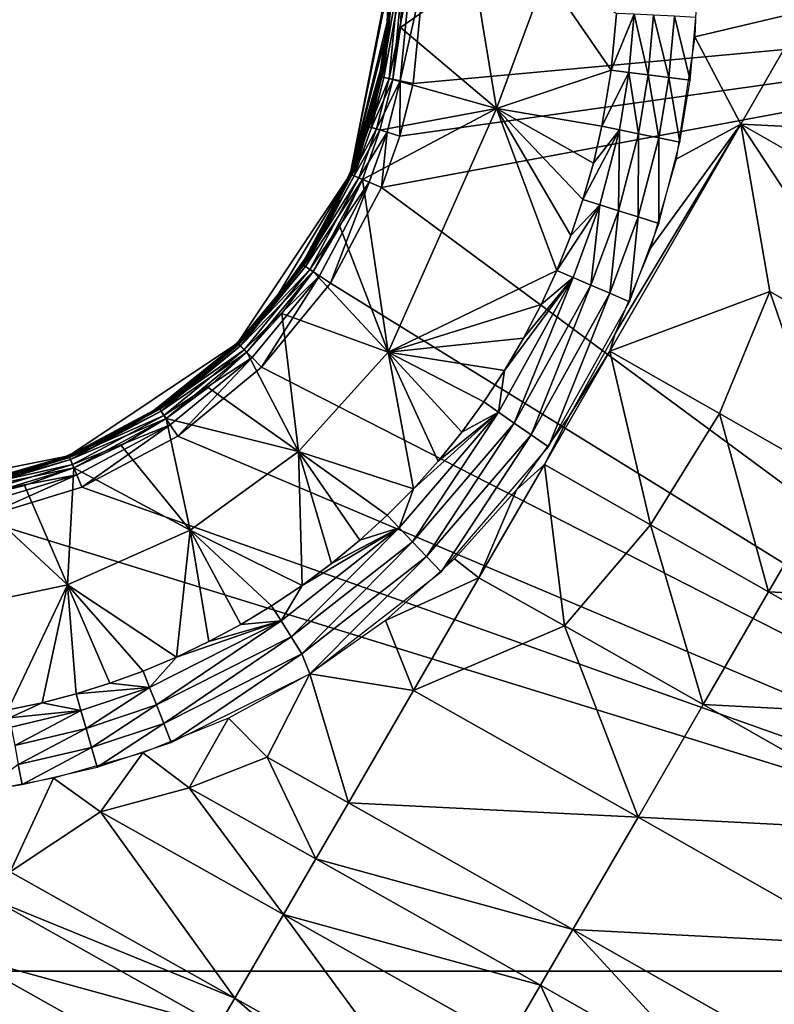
# Model space of a CAD drawing. Header units: inches. Extents: x -23.7 to 23.7, y -7.1 to 20.5.
# Tile 29 of 71: x 0.5 to 3.1, y -3.5 to -0.2. Entities that reach past the tile are written whole.
import ezdxf

# ---------------------------------------------------------------- set-up
doc = ezdxf.new("R2010")
doc.units = ezdxf.units.IN
doc.layers.get('0').update_dxf_attribs({"true_color": 0xc2ced6})

msp = doc.modelspace()

# ---------------------------------------------------------------- linework, layer by layer
for points in [[(2.8171, -0.2103), (3.1981, -0.1198), (2.825, 0), (2.8171, -0.2103)], [(1.7697, -0.1742), (1.7783, 0), (1.6408, -0.6797), (1.7697, -0.1742)], [(1.6408, -0.6797), (1.7738, 0), (1.7666, -0.1594), (1.6408, -0.6797)], [(1.7783, 0), (1.7738, 0), (1.6408, -0.6797), (1.7783, 0)], [(1.7479, -0.3477), (1.7821, 0), (1.8076, 0), (1.7479, -0.3477)], [(1.8076, 0), (1.7729, -0.3526), (1.7479, -0.3477), (1.8076, 0)], [(1.7666, -0.1594), (1.7821, 0), (1.7479, -0.3477), (1.7666, -0.1594)], [(1.7554, -0.3492), (1.7898, 0), (1.7697, -0.1742), (1.7554, -0.3492)], [(1.8204, 0), (1.7898, 0), (1.7554, -0.3492), (1.8204, 0)], [(1.7554, -0.3492), (1.7855, -0.3552), (1.8204, 0), (1.7554, -0.3492)], [(1.7666, -0.1594), (1.7738, 0), (1.7821, 0), (1.7666, -0.1594)], [(1.7898, 0), (1.7783, 0), (1.7697, -0.1742), (1.7898, 0)], [(1.8462, 0), (1.8107, -0.3602), (1.7729, -0.3526), (1.8462, 0)], [(1.7729, -0.3526), (1.8076, 0), (1.8462, 0), (1.7729, -0.3526)], [(1.7855, -0.3552), (1.8117, -0.1784), (1.8204, 0), (1.7855, -0.3552)], [(1.8918, 0), (1.8555, -0.3691), (1.8107, -0.3602), (1.8918, 0)], [(1.8107, -0.3602), (1.8462, 0), (1.8918, 0), (1.8107, -0.3602)], [(1.8117, -0.1784), (2.1398, -0.455), (2.0645, 0), (1.8117, -0.1784)], [(1.8204, 0), (1.8117, -0.1784), (2.0645, 0), (1.8204, 0)], [(1.8918, 0), (5.3744, -0.0456), (1.8555, -0.3691), (1.8918, 0)], [(2.3086, 0), (2.0645, 0), (2.1398, -0.455), (2.3086, 0)], [(2.5322, -0.3235), (2.3086, 0), (2.1398, -0.455), (2.5322, -0.3235)], [(2.5494, -0.1298), (2.3086, 0), (2.5322, -0.3235), (2.5494, -0.1298)], [(5.3744, -0.0456), (1.7478, -0.724), (1.8104, -0.5492), (5.3744, -0.0456)], [(5.3744, -0.0456), (5.3744, -3.3997), (1.7478, -0.724), (5.3744, -0.0456)], [(1.8555, -0.3691), (5.3744, -0.0456), (1.8104, -0.5492), (1.8555, -0.3691)], [(2.6102, -0.1329), (2.5494, -0.1298), (2.5322, -0.3235), (2.6102, -0.1329)], [(2.5322, -0.3235), (2.5924, -0.3313), (2.6102, -0.1329), (2.5322, -0.3235)], [(2.6102, -0.1329), (2.5924, -0.3313), (2.6585, -0.3397), (2.6102, -0.1329)], [(2.6585, -0.3397), (2.6767, -0.1363), (2.6102, -0.1329), (2.6585, -0.3397)], [(2.8171, -0.2103), (2.9744, -0.5079), (3.1981, -0.1198), (2.8171, -0.2103)], [(3.963, -0.5577), (3.1981, -0.1198), (2.9744, -0.5079), (3.963, -0.5577)], [(1.6408, -0.6797), (1.7666, -0.1594), (1.7441, -0.3228), (1.6408, -0.6797)], [(1.7666, -0.1594), (1.7479, -0.3477), (1.7441, -0.3228), (1.7666, -0.1594)], [(2.6767, -0.1363), (2.6585, -0.3397), (2.7289, -0.3487), (2.6767, -0.1363)], [(2.7289, -0.3487), (2.7477, -0.1399), (2.6767, -0.1363), (2.7289, -0.3487)], [(2.7477, -0.1399), (2.7289, -0.3487), (2.802, -0.358), (2.7477, -0.1399)], [(2.802, -0.358), (2.8213, -0.1436), (2.7477, -0.1399), (2.802, -0.358)], [(1.7697, -0.1742), (1.6408, -0.6797), (1.7441, -0.3469), (1.7697, -0.1742)], [(1.7554, -0.3492), (1.7697, -0.1742), (1.7441, -0.3469), (1.7554, -0.3492)], [(1.8117, -0.1784), (1.7855, -0.3552), (2.1398, -0.455), (1.8117, -0.1784)], [(2.8171, -0.2103), (2.754, -0.6274), (2.9744, -0.5079), (2.8171, -0.2103)], [(1.6408, -0.6797), (1.7441, -0.3228), (1.7053, -0.4881), (1.6408, -0.6797)], [(1.7054, -0.5173), (1.7053, -0.4881), (1.7441, -0.3228), (1.7054, -0.5173)], [(1.7441, -0.3228), (1.7479, -0.3477), (1.7054, -0.5173), (1.7441, -0.3228)], [(2.5322, -0.3235), (2.1398, -0.455), (2.5003, -0.5153), (2.5322, -0.3235)], [(2.5924, -0.3313), (2.5322, -0.3235), (2.5003, -0.5153), (2.5924, -0.3313)], [(2.5003, -0.5153), (2.5598, -0.5275), (2.5924, -0.3313), (2.5003, -0.5153)], [(2.5924, -0.3313), (2.5598, -0.5275), (2.6249, -0.541), (2.5924, -0.3313)], [(2.6249, -0.541), (2.6585, -0.3397), (2.5924, -0.3313), (2.6249, -0.541)], [(1.7441, -0.3469), (1.6408, -0.6797), (1.7017, -0.5162), (1.7441, -0.3469)], [(1.7441, -0.3469), (1.7017, -0.5162), (1.7127, -0.5195), (1.7441, -0.3469)], [(1.7054, -0.5173), (1.7479, -0.3477), (1.7729, -0.3526), (1.7054, -0.5173)], [(1.7729, -0.3526), (1.7298, -0.5247), (1.7054, -0.5173), (1.7729, -0.3526)], [(1.7127, -0.5195), (1.7554, -0.3492), (1.7441, -0.3469), (1.7127, -0.5195)], [(1.7855, -0.3552), (1.7554, -0.3492), (1.7127, -0.5195), (1.7855, -0.3552)], [(1.7127, -0.5195), (1.7421, -0.5284), (1.7855, -0.3552), (1.7127, -0.5195)], [(1.7298, -0.5247), (1.7729, -0.3526), (1.8107, -0.3602), (1.7298, -0.5247)], [(1.8107, -0.3602), (1.7667, -0.5359), (1.7298, -0.5247), (1.8107, -0.3602)], [(1.7421, -0.5284), (2.1398, -0.455), (1.7855, -0.3552), (1.7421, -0.5284)], [(1.8104, -0.5492), (1.7667, -0.5359), (1.8107, -0.3602), (1.8104, -0.5492)], [(1.8107, -0.3602), (1.8555, -0.3691), (1.8104, -0.5492), (1.8107, -0.3602)], [(2.6585, -0.3397), (2.6249, -0.541), (2.6943, -0.5553), (2.6585, -0.3397)], [(2.6943, -0.5553), (2.7289, -0.3487), (2.6585, -0.3397), (2.6943, -0.5553)], [(2.7289, -0.3487), (2.6943, -0.5553), (2.7665, -0.5701), (2.7289, -0.3487)], [(2.7665, -0.5701), (2.802, -0.358), (2.7289, -0.3487), (2.7665, -0.5701)], [(1.7696, -1.2862), (2.1398, -0.455), (1.6819, -0.6967), (1.7696, -1.2862)], [(2.1398, -0.455), (1.7421, -0.5284), (1.6819, -0.6967), (2.1398, -0.455)], [(2.1398, -0.455), (1.7696, -1.2862), (2.3457, -1.0077), (2.1398, -0.455)], [(2.3936, -0.8878), (2.1398, -0.455), (2.3457, -1.0077), (2.3936, -0.8878)], [(2.4354, -0.7657), (2.471, -0.6413), (2.1398, -0.455), (2.4354, -0.7657)], [(2.471, -0.6413), (2.5003, -0.5153), (2.1398, -0.455), (2.471, -0.6413)], [(2.3936, -0.8878), (2.4354, -0.7657), (2.1398, -0.455), (2.3936, -0.8878)], [(1.6408, -0.6797), (1.7053, -0.4881), (1.6492, -0.6529), (1.6408, -0.6797)], [(1.6465, -0.682), (1.6492, -0.6529), (1.7053, -0.4881), (1.6465, -0.682)], [(1.7053, -0.4881), (1.7054, -0.5173), (1.6465, -0.682), (1.7053, -0.4881)], [(1.6429, -0.6805), (1.7017, -0.5162), (1.6408, -0.6797), (1.6429, -0.6805)], [(1.7017, -0.5162), (1.6429, -0.6805), (1.6535, -0.6849), (1.7017, -0.5162)], [(1.6465, -0.682), (1.7054, -0.5173), (1.7298, -0.5247), (1.6465, -0.682)], [(1.7298, -0.5247), (1.67, -0.6917), (1.6465, -0.682), (1.7298, -0.5247)], [(1.6535, -0.6849), (1.7127, -0.5195), (1.7017, -0.5162), (1.6535, -0.6849)], [(1.7421, -0.5284), (1.7127, -0.5195), (1.6535, -0.6849), (1.7421, -0.5284)], [(1.6535, -0.6849), (1.6819, -0.6967), (1.7421, -0.5284), (1.6535, -0.6849)], [(1.67, -0.6917), (1.7298, -0.5247), (1.7667, -0.5359), (1.67, -0.6917)], [(1.7667, -0.5359), (1.7056, -0.7065), (1.67, -0.6917), (1.7667, -0.5359)], [(1.7478, -0.724), (1.7056, -0.7065), (1.7667, -0.5359), (1.7478, -0.724)], [(1.7667, -0.5359), (1.8104, -0.5492), (1.7478, -0.724), (1.7667, -0.5359)], [(2.5598, -0.5275), (2.471, -0.6413), (2.4354, -0.7657), (2.5598, -0.5275)], [(2.4354, -0.7657), (2.4933, -0.784), (2.5598, -0.5275), (2.4354, -0.7657)], [(2.471, -0.6413), (2.5598, -0.5275), (2.5003, -0.5153), (2.471, -0.6413)], [(2.5598, -0.5275), (2.4933, -0.784), (2.5566, -0.8039), (2.5598, -0.5275)], [(3.0738, -1.0798), (2.9744, -0.5079), (2.5271, -1.2835), (3.0738, -1.0798)], [(2.9744, -0.5079), (2.545, -1.2231), (2.5271, -1.2835), (2.9744, -0.5079)], [(2.9744, -0.5079), (2.6662, -0.9313), (2.545, -1.2231), (2.9744, -0.5079)], [(2.5566, -0.8039), (2.6249, -0.541), (2.5598, -0.5275), (2.5566, -0.8039)], [(2.6662, -0.9313), (2.9744, -0.5079), (2.754, -0.6274), (2.6662, -0.9313)], [(2.9744, -0.5079), (3.7396, -0.945), (3.963, -0.5577), (2.9744, -0.5079)], [(2.9744, -0.5079), (3.0738, -1.0798), (3.5162, -1.332), (2.9744, -0.5079)], [(3.5162, -1.332), (3.7396, -0.945), (2.9744, -0.5079), (3.5162, -1.332)], [(2.6249, -0.541), (2.5566, -0.8039), (2.6241, -0.8251), (2.6249, -0.541)], [(2.6241, -0.8251), (2.6943, -0.5553), (2.6249, -0.541), (2.6241, -0.8251)], [(2.6943, -0.5553), (2.6241, -0.8251), (2.6942, -0.8471), (2.6943, -0.5553)], [(2.6942, -0.8471), (2.7665, -0.5701), (2.6943, -0.5553), (2.6942, -0.8471)], [(1.6408, -0.6797), (1.6492, -0.6529), (1.5756, -0.8147), (1.6408, -0.6797)], [(1.6465, -0.682), (1.5756, -0.8147), (1.6492, -0.6529), (1.6465, -0.682)], [(1.4786, -0.988), (1.6408, -0.6797), (1.2558, -1.2558), (1.4786, -0.988)], [(1.3771, -1.118), (1.2558, -1.2558), (1.6408, -0.6797), (1.3771, -1.118)], [(1.6408, -0.6797), (1.4846, -0.9706), (1.3771, -1.118), (1.6408, -0.6797)], [(1.6408, -0.6797), (1.4786, -0.988), (1.5683, -0.8382), (1.6408, -0.6797)], [(1.4818, -0.9901), (1.6465, -0.682), (1.67, -0.6917), (1.4818, -0.9901)], [(1.5756, -0.8147), (1.6465, -0.682), (1.4818, -0.9901), (1.5756, -0.8147)], [(1.67, -0.6917), (1.503, -1.0042), (1.4818, -0.9901), (1.67, -0.6917)], [(1.6408, -0.6797), (1.5756, -0.8147), (1.4846, -0.9706), (1.6408, -0.6797)], [(1.6819, -0.6967), (1.6535, -0.6849), (1.4881, -0.9943), (1.6819, -0.6967)], [(1.4881, -0.9943), (1.6535, -0.6849), (1.5683, -0.8382), (1.4881, -0.9943)], [(1.4881, -0.9943), (1.5136, -1.0114), (1.6819, -0.6967), (1.4881, -0.9943)], [(1.503, -1.0042), (1.67, -0.6917), (1.7056, -0.7065), (1.503, -1.0042)], [(1.6819, -0.6967), (1.5136, -1.0114), (1.6055, -0.8581), (1.6819, -0.6967)], [(1.5683, -0.8382), (1.6429, -0.6805), (1.6408, -0.6797), (1.5683, -0.8382)], [(1.6535, -0.6849), (1.6429, -0.6805), (1.5683, -0.8382), (1.6535, -0.6849)], [(1.6055, -0.8581), (1.7696, -1.2862), (1.6819, -0.6967), (1.6055, -0.8581)], [(1.7056, -0.7065), (1.535, -1.0257), (1.503, -1.0042), (1.7056, -0.7065)], [(1.573, -1.0511), (1.535, -1.0257), (1.7056, -0.7065), (1.573, -1.0511)], [(1.7056, -0.7065), (1.7478, -0.724), (1.573, -1.0511), (1.7056, -0.7065)], [(5.3744, -3.3997), (1.573, -1.0511), (1.7478, -0.724), (5.3744, -3.3997)], [(2.3936, -0.8878), (2.4933, -0.784), (2.4354, -0.7657), (2.3936, -0.8878)], [(2.4933, -0.784), (2.3936, -0.8878), (2.3457, -1.0077), (2.4933, -0.784)], [(2.3457, -1.0077), (2.4014, -1.0316), (2.4933, -0.784), (2.3457, -1.0077)], [(2.4933, -0.784), (2.4014, -1.0316), (2.4623, -1.0578), (2.4933, -0.784)], [(2.4623, -1.0578), (2.5566, -0.8039), (2.4933, -0.784), (2.4623, -1.0578)], [(2.5566, -0.8039), (2.4623, -1.0578), (2.5271, -1.0856), (2.5566, -0.8039)], [(2.5271, -1.0856), (2.6241, -0.8251), (2.5566, -0.8039), (2.5271, -1.0856)], [(1.5683, -0.8382), (1.4786, -0.988), (1.4881, -0.9943), (1.5683, -0.8382)], [(1.4818, -0.9901), (1.4846, -0.9706), (1.5756, -0.8147), (1.4818, -0.9901)], [(2.6241, -0.8251), (2.5271, -1.0856), (2.5946, -1.1146), (2.6241, -0.8251)], [(2.5946, -1.1146), (2.6942, -0.8471), (2.6241, -0.8251), (2.5946, -1.1146)], [(1.6055, -0.8581), (1.5136, -1.0114), (1.7696, -1.2862), (1.6055, -0.8581)], [(1.4818, -0.9901), (1.3771, -1.118), (1.4846, -0.9706), (1.4818, -0.9901)], [(1.2558, -1.2558), (1.3746, -1.1281), (1.4786, -0.988), (1.2558, -1.2558)], [(1.2602, -1.2602), (1.4818, -0.9901), (1.503, -1.0042), (1.2602, -1.2602)], [(1.3771, -1.118), (1.4818, -0.9901), (1.2602, -1.2602), (1.3771, -1.118)], [(1.503, -1.0042), (1.2782, -1.2782), (1.2602, -1.2602), (1.503, -1.0042)], [(1.5136, -1.0114), (1.4881, -0.9943), (1.2656, -1.2656), (1.5136, -1.0114)], [(1.2656, -1.2656), (1.4881, -0.9943), (1.3746, -1.1281), (1.2656, -1.2656)], [(1.2782, -1.2782), (1.503, -1.0042), (1.535, -1.0257), (1.2782, -1.2782)], [(1.4881, -0.9943), (1.4786, -0.988), (1.3746, -1.1281), (1.4881, -0.9943)], [(2.3457, -1.0077), (1.7696, -1.2862), (2.2921, -1.1244), (2.3457, -1.0077)], [(2.2921, -1.1244), (2.4014, -1.0316), (2.3457, -1.0077), (2.2921, -1.1244)], [(1.2656, -1.2656), (1.2872, -1.2872), (1.5136, -1.0114), (1.2656, -1.2656)], [(1.535, -1.0257), (1.3054, -1.3054), (1.2782, -1.2782), (1.535, -1.0257)], [(1.5136, -1.0114), (1.2872, -1.2872), (1.4072, -1.1549), (1.5136, -1.0114)], [(1.3377, -1.3377), (1.3054, -1.3054), (1.535, -1.0257), (1.3377, -1.3377)], [(1.535, -1.0257), (1.573, -1.0511), (1.3377, -1.3377), (1.535, -1.0257)], [(1.4072, -1.1549), (1.7696, -1.2862), (1.5136, -1.0114), (1.4072, -1.1549)], [(2.4014, -1.0316), (2.1466, -1.4912), (2.2007, -1.5288), (2.4014, -1.0316)], [(2.1675, -1.3493), (2.1466, -1.4912), (2.4014, -1.0316), (2.1675, -1.3493)], [(2.4014, -1.0316), (2.2326, -1.2384), (2.1675, -1.3493), (2.4014, -1.0316)], [(2.2007, -1.5288), (2.4623, -1.0578), (2.4014, -1.0316), (2.2007, -1.5288)], [(2.2326, -1.2384), (2.4014, -1.0316), (2.2921, -1.1244), (2.2326, -1.2384)], [(5.3744, -3.3997), (1.3377, -1.3377), (1.573, -1.0511), (5.3744, -3.3997)], [(2.4623, -1.0578), (2.2007, -1.5288), (2.2582, -1.5688), (2.4623, -1.0578)], [(2.2582, -1.5688), (2.5271, -1.0856), (2.4623, -1.0578), (2.2582, -1.5688)], [(2.5271, -1.0856), (2.2582, -1.5688), (2.3182, -1.6104), (2.5271, -1.0856)], [(2.3182, -1.6104), (2.5946, -1.1146), (2.5271, -1.0856), (2.3182, -1.6104)], [(3.0738, -1.0798), (2.5271, -1.2835), (2.9022, -1.4965), (3.0738, -1.0798)], [(3.0738, -1.0798), (2.9022, -1.4965), (3.2929, -1.7187), (3.0738, -1.0798)], [(3.2929, -1.7187), (3.5162, -1.332), (3.0738, -1.0798), (3.2929, -1.7187)], [(1.2558, -1.2558), (1.3771, -1.118), (1.2542, -1.2542), (1.2558, -1.2558)], [(1.2602, -1.2602), (1.2542, -1.2542), (1.3771, -1.118), (1.2602, -1.2602)], [(1.2574, -1.2574), (1.3746, -1.1281), (1.2558, -1.2558), (1.2574, -1.2574)], [(1.3746, -1.1281), (1.2574, -1.2574), (1.2656, -1.2656), (1.3746, -1.1281)], [(2.2326, -1.2384), (2.2921, -1.1244), (1.7696, -1.2862), (2.2326, -1.2384)], [(1.4634, -1.6261), (1.4072, -1.1549), (1.2872, -1.2872), (1.4634, -1.6261)], [(1.4072, -1.1549), (1.4634, -1.6261), (1.7696, -1.2862), (1.4072, -1.1549)], [(2.2326, -1.2384), (1.7696, -1.2862), (2.1675, -1.3493), (2.2326, -1.2384)], [(2.5271, -1.2835), (2.545, -1.2231), (2.3917, -1.4997), (2.5271, -1.2835)], [(0.9706, -1.4846), (0.6797, -1.6408), (1.2558, -1.2558), (0.9706, -1.4846)], [(0.988, -1.4786), (1.2558, -1.2558), (0.6797, -1.6408), (0.988, -1.4786)], [(1.2558, -1.2558), (1.118, -1.3771), (0.9706, -1.4846), (1.2558, -1.2558)], [(1.1281, -1.3746), (1.2558, -1.2558), (0.988, -1.4786), (1.1281, -1.3746)], [(0.9901, -1.4818), (1.2602, -1.2602), (1.2782, -1.2782), (0.9901, -1.4818)], [(1.2602, -1.2602), (0.9901, -1.4818), (1.118, -1.3771), (1.2602, -1.2602)], [(1.2872, -1.2872), (1.2656, -1.2656), (0.9943, -1.4881), (1.2872, -1.2872)], [(0.9943, -1.4881), (1.2656, -1.2656), (1.1281, -1.3746), (0.9943, -1.4881)], [(1.118, -1.3771), (1.2558, -1.2558), (1.2542, -1.2542), (1.118, -1.3771)], [(1.2542, -1.2542), (1.2602, -1.2602), (1.118, -1.3771), (1.2542, -1.2542)], [(1.2574, -1.2574), (1.2558, -1.2558), (1.1281, -1.3746), (1.2574, -1.2574)], [(1.2656, -1.2656), (1.2574, -1.2574), (1.1281, -1.3746), (1.2656, -1.2656)], [(1.2782, -1.2782), (1.0042, -1.503), (0.9901, -1.4818), (1.2782, -1.2782)], [(0.9943, -1.4881), (1.0114, -1.5136), (1.2872, -1.2872), (0.9943, -1.4881)], [(1.0042, -1.503), (1.2782, -1.2782), (1.3054, -1.3054), (1.0042, -1.503)], [(1.3054, -1.3054), (1.0257, -1.535), (1.0042, -1.503), (1.3054, -1.3054)], [(1.2872, -1.2872), (1.0114, -1.5136), (1.1549, -1.4072), (1.2872, -1.2872)], [(1.0511, -1.573), (1.0257, -1.535), (1.3054, -1.3054), (1.0511, -1.573)], [(1.3054, -1.3054), (1.3377, -1.3377), (1.0511, -1.573), (1.3054, -1.3054)], [(1.1549, -1.4072), (1.4634, -1.6261), (1.2872, -1.2872), (1.1549, -1.4072)], [(1.4634, -1.6261), (1.8562, -1.7531), (1.7696, -1.2862), (1.4634, -1.6261)], [(1.7696, -1.2862), (2.0216, -1.5595), (2.0969, -1.4567), (1.7696, -1.2862)], [(2.0969, -1.4567), (2.1675, -1.3493), (1.7696, -1.2862), (2.0969, -1.4567)], [(1.9413, -1.6584), (2.0216, -1.5595), (1.7696, -1.2862), (1.9413, -1.6584)], [(1.8562, -1.7531), (1.9413, -1.6584), (1.7696, -1.2862), (1.8562, -1.7531)], [(2.5271, -1.2835), (2.3035, -1.6706), (2.6666, -1.8761), (2.5271, -1.2835)], [(2.5271, -1.2835), (2.3917, -1.4997), (2.3035, -1.6706), (2.5271, -1.2835)], [(2.6666, -1.8761), (2.9022, -1.4965), (2.5271, -1.2835), (2.6666, -1.8761)], [(1.3377, -1.3377), (5.3744, -3.3997), (1.0511, -1.573), (1.3377, -1.3377)], [(0.9901, -1.4818), (0.9706, -1.4846), (1.118, -1.3771), (0.9901, -1.4818)], [(0.9943, -1.4881), (1.1281, -1.3746), (0.988, -1.4786), (0.9943, -1.4881)], [(2.0969, -1.4567), (2.1466, -1.4912), (2.1675, -1.3493), (2.0969, -1.4567)], [(1.0114, -1.5136), (1.4634, -1.6261), (1.1549, -1.4072), (1.0114, -1.5136)], [(0.988, -1.4786), (0.6797, -1.6408), (0.8383, -1.5683), (0.988, -1.4786)], [(0.988, -1.4786), (0.8383, -1.5683), (0.9943, -1.4881), (0.988, -1.4786)], [(2.0216, -1.5595), (2.1466, -1.4912), (2.0969, -1.4567), (2.0216, -1.5595)], [(0.9706, -1.4846), (0.8147, -1.5756), (0.6797, -1.6408), (0.9706, -1.4846)], [(0.682, -1.6465), (0.9901, -1.4818), (1.0042, -1.503), (0.682, -1.6465)], [(0.9706, -1.4846), (0.9901, -1.4818), (0.682, -1.6465), (0.9706, -1.4846)], [(0.682, -1.6465), (0.8147, -1.5756), (0.9706, -1.4846), (0.682, -1.6465)], [(1.0042, -1.503), (0.6917, -1.67), (0.682, -1.6465), (1.0042, -1.503)], [(1.0114, -1.5136), (0.9943, -1.4881), (0.6849, -1.6535), (1.0114, -1.5136)], [(0.6849, -1.6535), (0.9943, -1.4881), (0.8383, -1.5683), (0.6849, -1.6535)], [(0.6917, -1.67), (1.0042, -1.503), (1.0257, -1.535), (0.6917, -1.67)], [(2.1466, -1.4912), (1.8081, -1.887), (1.8534, -1.9342), (2.1466, -1.4912)], [(1.8562, -1.7531), (1.8081, -1.887), (2.1466, -1.4912), (1.8562, -1.7531)], [(1.8534, -1.9342), (2.2007, -1.5288), (2.1466, -1.4912), (1.8534, -1.9342)], [(2.1466, -1.4912), (1.9413, -1.6584), (1.8562, -1.7531), (2.1466, -1.4912)], [(1.9413, -1.6584), (2.1466, -1.4912), (2.0216, -1.5595), (1.9413, -1.6584)], [(2.2083, -1.7572), (2.3035, -1.6706), (2.3917, -1.4997), (2.2083, -1.7572)], [(2.9022, -1.4965), (2.6666, -1.8761), (3.0696, -2.1049), (2.9022, -1.4965)], [(3.0696, -2.1049), (3.2929, -1.7187), (2.9022, -1.4965), (3.0696, -2.1049)], [(0.6849, -1.6535), (0.6967, -1.6819), (1.0114, -1.5136), (0.6849, -1.6535)], [(1.0257, -1.535), (0.7065, -1.7056), (0.6917, -1.67), (1.0257, -1.535)], [(1.0114, -1.5136), (0.6967, -1.6819), (0.8581, -1.6055), (1.0114, -1.5136)], [(0.724, -1.7478), (0.7065, -1.7056), (1.0257, -1.535), (0.724, -1.7478)], [(1.0257, -1.535), (1.0511, -1.573), (0.724, -1.7478), (1.0257, -1.535)], [(1.0933, -1.8949), (1.0114, -1.5136), (0.8581, -1.6055), (1.0933, -1.8949)], [(1.0933, -1.8949), (1.4634, -1.6261), (1.0114, -1.5136), (1.0933, -1.8949)], [(2.2007, -1.5288), (1.8534, -1.9342), (1.9014, -1.9844), (2.2007, -1.5288)], [(1.9014, -1.9844), (2.2582, -1.5688), (2.2007, -1.5288), (1.9014, -1.9844)], [(0.8147, -1.5756), (0.6529, -1.6492), (0.6797, -1.6408), (0.8147, -1.5756)], [(0.682, -1.6465), (0.6529, -1.6492), (0.8147, -1.5756), (0.682, -1.6465)], [(0.6805, -1.6429), (0.8383, -1.5683), (0.6797, -1.6408), (0.6805, -1.6429)], [(0.6849, -1.6535), (0.8383, -1.5683), (0.6805, -1.6429), (0.6849, -1.6535)], [(0.724, -1.7478), (1.0511, -1.573), (5.3744, -3.3997), (0.724, -1.7478)], [(2.2582, -1.5688), (1.9014, -1.9844), (1.9515, -2.0367), (2.2582, -1.5688)], [(1.9515, -2.0367), (2.3182, -1.6104), (2.2582, -1.5688), (1.9515, -2.0367)], [(0.8581, -1.6055), (0.6967, -1.6819), (1.0933, -1.8949), (0.8581, -1.6055)], [(0, -1.776), (0.3469, -1.7441), (0.6797, -1.6408), (0, -1.776)], [(0.3228, -1.7441), (0, -1.776), (0.6797, -1.6408), (0.3228, -1.7441)], [(0.4881, -1.7053), (0.3228, -1.7441), (0.6797, -1.6408), (0.4881, -1.7053)], [(0.6797, -1.6408), (0.3469, -1.7441), (0.5162, -1.7017), (0.6797, -1.6408)], [(0.3477, -1.7479), (0.682, -1.6465), (0.6917, -1.67), (0.3477, -1.7479)], [(0.6529, -1.6492), (0.682, -1.6465), (0.3477, -1.7479), (0.6529, -1.6492)], [(0.6797, -1.6408), (0.6529, -1.6492), (0.4881, -1.7053), (0.6797, -1.6408)], [(0.5162, -1.7017), (0.6805, -1.6429), (0.6797, -1.6408), (0.5162, -1.7017)], [(0.6849, -1.6535), (0.6805, -1.6429), (0.5162, -1.7017), (0.6849, -1.6535)], [(1.4761, -2.0831), (1.4634, -1.6261), (1.0933, -1.8949), (1.4761, -2.0831)], [(1.7664, -1.8435), (1.8562, -1.7531), (1.4634, -1.6261), (1.7664, -1.8435)], [(1.4634, -1.6261), (1.6736, -1.9281), (1.7664, -1.8435), (1.4634, -1.6261)], [(1.6736, -1.9281), (1.4634, -1.6261), (1.5768, -2.008), (1.6736, -1.9281)], [(1.4761, -2.0831), (1.5768, -2.008), (1.4634, -1.6261), (1.4761, -2.0831)], [(0.3477, -1.7479), (0.4881, -1.7053), (0.6529, -1.6492), (0.3477, -1.7479)], [(0.6917, -1.67), (0.3526, -1.7729), (0.3477, -1.7479), (0.6917, -1.67)], [(0.6967, -1.6819), (0.6849, -1.6535), (0.3492, -1.7554), (0.6967, -1.6819)], [(0.3492, -1.7554), (0.6849, -1.6535), (0.5162, -1.7017), (0.3492, -1.7554)], [(0.3526, -1.7729), (0.6917, -1.67), (0.7065, -1.7056), (0.3526, -1.7729)], [(2.3035, -1.6706), (2.2083, -1.7572), (2.0801, -2.0568), (2.3035, -1.6706)], [(2.3035, -1.6706), (2.0801, -2.0568), (2.372, -2.2215), (2.3035, -1.6706)], [(2.372, -2.2215), (2.6666, -1.8761), (2.3035, -1.6706), (2.372, -2.2215)], [(0.5162, -1.7017), (0.3469, -1.7441), (0.3492, -1.7554), (0.5162, -1.7017)], [(0.3492, -1.7554), (0.3552, -1.7855), (0.6967, -1.6819), (0.3492, -1.7554)], [(0.7065, -1.7056), (0.3602, -1.8107), (0.3526, -1.7729), (0.7065, -1.7056)], [(0.6967, -1.6819), (0.3552, -1.7855), (0.5284, -1.7421), (0.6967, -1.6819)], [(0.3691, -1.8555), (0.3602, -1.8107), (0.7065, -1.7056), (0.3691, -1.8555)], [(0.7065, -1.7056), (0.724, -1.7478), (0.3691, -1.8555), (0.7065, -1.7056)], [(0.6753, -2.0808), (0.6967, -1.6819), (0.5284, -1.7421), (0.6753, -2.0808)], [(0.6967, -1.6819), (0.6753, -2.0808), (1.0933, -1.8949), (0.6967, -1.6819)], [(0.3552, -1.7855), (0.6753, -2.0808), (0.5284, -1.7421), (0.3552, -1.7855)], [(5.3744, -3.3997), (0.3691, -1.8555), (0.724, -1.7478), (5.3744, -3.3997)], [(4.0578, -2.1553), (3.2929, -1.7187), (3.0696, -2.1049), (4.0578, -2.1553)], [(1.7664, -1.8435), (1.8081, -1.887), (1.8562, -1.7531), (1.7664, -1.8435)], [(2.2083, -1.7572), (1.9971, -1.9925), (2.0801, -2.0568), (2.2083, -1.7572)], [(0.3552, -1.7855), (0.2278, -2.1757), (0.6753, -2.0808), (0.3552, -1.7855)], [(1.6736, -1.9281), (1.8081, -1.887), (1.7664, -1.8435), (1.6736, -1.9281)], [(-1.7915, -3.3997), (0.3691, -1.8555), (5.3744, -3.3997), (-1.7915, -3.3997)], [(2.6666, -1.8761), (2.372, -2.2215), (2.8465, -2.4902), (2.6666, -1.8761)], [(2.8465, -2.4902), (3.0696, -2.1049), (2.6666, -1.8761), (2.8465, -2.4902)], [(1.0933, -1.8949), (0.6753, -2.0808), (1.0469, -2.3281), (1.0933, -1.8949)], [(1.0469, -2.3281), (1.1579, -2.275), (1.0933, -1.8949), (1.0469, -2.3281)], [(1.3718, -2.1531), (1.4761, -2.0831), (1.0933, -1.8949), (1.3718, -2.1531)], [(1.0933, -1.8949), (1.2663, -2.2167), (1.3718, -2.1531), (1.0933, -1.8949)], [(1.2663, -2.2167), (1.0933, -1.8949), (1.1579, -2.275), (1.2663, -2.2167)], [(1.8081, -1.887), (1.4041, -2.2038), (1.4389, -2.2584), (1.8081, -1.887)], [(1.4761, -2.0831), (1.4041, -2.2038), (1.8081, -1.887), (1.4761, -2.0831)], [(1.4389, -2.2584), (1.8534, -1.9342), (1.8081, -1.887), (1.4389, -2.2584)], [(1.8081, -1.887), (1.5768, -2.008), (1.4761, -2.0831), (1.8081, -1.887)], [(1.8081, -1.887), (1.6736, -1.9281), (1.5768, -2.008), (1.8081, -1.887)], [(1.8534, -1.9342), (1.4389, -2.2584), (1.4757, -2.3162), (1.8534, -1.9342)], [(1.4757, -2.3162), (1.9014, -1.9844), (1.8534, -1.9342), (1.4757, -2.3162)], [(1.9014, -1.9844), (1.4757, -2.3162), (1.5021, -2.3844), (1.9014, -1.9844)], [(1.5021, -2.3844), (1.9515, -2.0367), (1.9014, -1.9844), (1.5021, -2.3844)], [(1.7607, -2.2024), (2.0801, -2.0568), (1.9971, -1.9925), (1.7607, -2.2024)], [(0.2278, -2.1757), (0.4717, -2.5084), (0.6753, -2.0808), (0.2278, -2.1757)], [(0.4717, -2.5084), (0.5886, -2.4835), (0.6753, -2.0808), (0.4717, -2.5084)], [(0.7043, -2.4533), (0.6753, -2.0808), (0.5886, -2.4835), (0.7043, -2.4533)], [(1.0469, -2.3281), (0.6753, -2.0808), (0.9334, -2.3758), (1.0469, -2.3281)], [(0.7043, -2.4533), (0.8198, -2.4173), (0.6753, -2.0808), (0.7043, -2.4533)], [(0.6753, -2.0808), (0.8198, -2.4173), (0.9334, -2.3758), (0.6753, -2.0808)], [(1.3718, -2.1531), (1.4041, -2.2038), (1.4761, -2.0831), (1.3718, -2.1531)], [(2.0801, -2.0568), (1.7607, -2.2024), (1.8571, -2.4418), (2.0801, -2.0568)], [(1.8571, -2.4418), (2.372, -2.2215), (2.0801, -2.0568), (1.8571, -2.4418)], [(3.8348, -2.5407), (3.0696, -2.1049), (2.8465, -2.4902), (3.8348, -2.5407)], [(3.0696, -2.1049), (3.8348, -2.5407), (4.0578, -2.1553), (3.0696, -2.1049)], [(1.2663, -2.2167), (1.4041, -2.2038), (1.3718, -2.1531), (1.2663, -2.2167)], [(1.4041, -2.2038), (0.9552, -2.4314), (0.9787, -2.491), (1.4041, -2.2038)], [(1.0469, -2.3281), (0.9552, -2.4314), (1.4041, -2.2038), (1.0469, -2.3281)], [(0.9787, -2.491), (1.4389, -2.2584), (1.4041, -2.2038), (0.9787, -2.491)], [(1.4041, -2.2038), (1.1579, -2.275), (1.0469, -2.3281), (1.4041, -2.2038)], [(1.1579, -2.275), (1.4041, -2.2038), (1.2663, -2.2167), (1.1579, -2.275)], [(1.5021, -2.3844), (1.8571, -2.4418), (1.7607, -2.2024), (1.5021, -2.3844)], [(1.8571, -2.4418), (2.6237, -2.8745), (2.372, -2.2215), (1.8571, -2.4418)], [(2.372, -2.2215), (2.6237, -2.8745), (2.8465, -2.4902), (2.372, -2.2215)], [(1.4389, -2.2584), (0.9787, -2.491), (1.0034, -2.554), (1.4389, -2.2584)], [(1.0034, -2.554), (1.4757, -2.3162), (1.4389, -2.2584), (1.0034, -2.554)], [(1.4757, -2.3162), (1.0034, -2.554), (1.0292, -2.6196), (1.4757, -2.3162)], [(1.0292, -2.6196), (1.5021, -2.3844), (1.4757, -2.3162), (1.0292, -2.6196)], [(0.9334, -2.3758), (0.9552, -2.4314), (1.0469, -2.3281), (0.9334, -2.3758)], [(0.8198, -2.4173), (0.9552, -2.4314), (0.9334, -2.3758), (0.8198, -2.4173)], [(1.5021, -2.3844), (1.2246, -2.5359), (1.3571, -2.6697), (1.5021, -2.3844)], [(1.3571, -2.6697), (1.6345, -2.8252), (1.5021, -2.3844), (1.3571, -2.6697)], [(1.6345, -2.8252), (1.8571, -2.4418), (1.5021, -2.3844), (1.6345, -2.8252)], [(0.9552, -2.4314), (0.8198, -2.4173), (0.7043, -2.4533), (0.9552, -2.4314)], [(0.7207, -2.5106), (0.7043, -2.4533), (0.5886, -2.4835), (0.7207, -2.5106)], [(0.7043, -2.4533), (0.7207, -2.5106), (0.9552, -2.4314), (0.7043, -2.4533)], [(0.9552, -2.4314), (0.7207, -2.5106), (0.7383, -2.5718), (0.9552, -2.4314)], [(0.7383, -2.5718), (0.9787, -2.491), (0.9552, -2.4314), (0.7383, -2.5718)], [(2.6237, -2.8745), (1.8571, -2.4418), (1.6345, -2.8252), (2.6237, -2.8745)], [(0.4717, -2.5084), (0.4768, -2.5356), (0.5886, -2.4835), (0.4717, -2.5084)], [(0.5886, -2.4835), (0.4768, -2.5356), (0.7207, -2.5106), (0.5886, -2.4835)], [(0.7207, -2.5106), (0.4768, -2.5356), (0.4827, -2.5669), (0.7207, -2.5106)], [(0.7207, -2.5106), (0.4827, -2.5669), (0.4944, -2.6291), (0.7207, -2.5106)], [(0.4944, -2.6291), (0.7383, -2.5718), (0.7207, -2.5106), (0.4944, -2.6291)], [(0.9787, -2.491), (0.7383, -2.5718), (0.7568, -2.6363), (0.9787, -2.491)], [(0.7568, -2.6363), (1.0034, -2.554), (0.9787, -2.491), (0.7568, -2.6363)], [(3.6119, -2.9255), (2.8465, -2.4902), (2.6237, -2.8745), (3.6119, -2.9255)], [(2.8465, -2.4902), (3.6119, -2.9255), (3.8348, -2.5407), (2.8465, -2.4902)], [(1.0034, -2.554), (0.7568, -2.6363), (0.7762, -2.7036), (1.0034, -2.554)], [(0.7762, -2.7036), (1.0292, -2.6196), (1.0034, -2.554), (0.7762, -2.7036)], [(1.0907, -2.7737), (1.2246, -2.5359), (0.9318, -2.6552), (1.0907, -2.7737)], [(1.2246, -2.5359), (1.0907, -2.7737), (1.3571, -2.6697), (1.2246, -2.5359)], [(0.7383, -2.5718), (0.4944, -2.6291), (0.5067, -2.6946), (0.7383, -2.5718)], [(0.5067, -2.6946), (0.7568, -2.6363), (0.7383, -2.5718), (0.5067, -2.6946)], [(0.7568, -2.6363), (0.5067, -2.6946), (0.5195, -2.7629), (0.7568, -2.6363)], [(0.5195, -2.7629), (0.7762, -2.7036), (0.7568, -2.6363), (0.5195, -2.7629)], [(0.9318, -2.6552), (0.6275, -2.741), (0.7873, -2.8565), (0.9318, -2.6552)], [(0.9318, -2.6552), (0.7873, -2.8565), (1.0907, -2.7737), (0.9318, -2.6552)], [(1.0907, -2.7737), (1.5234, -3.0163), (1.3571, -2.6697), (1.0907, -2.7737)], [(1.5234, -3.0163), (1.6345, -2.8252), (1.3571, -2.6697), (1.5234, -3.0163)], [(0.3905, -2.7835), (0.5195, -2.7629), (0.5067, -2.6946), (0.3905, -2.7835)], [(0.4784, -3.0613), (0.6275, -2.741), (0.4722, -2.7712), (0.4784, -3.0613)], [(0.7873, -2.8565), (0.6275, -2.741), (0.4784, -3.0613), (0.7873, -2.8565)], [(1.0907, -2.7737), (0.7873, -2.8565), (1.4125, -3.2069), (1.0907, -2.7737)], [(1.4125, -3.2069), (1.5234, -3.0163), (1.0907, -2.7737), (1.4125, -3.2069)], [(0.7873, -2.8565), (0.4784, -3.0613), (1.2463, -3.4921), (0.7873, -2.8565)], [(1.2463, -3.4921), (1.4125, -3.2069), (0.7873, -2.8565), (1.2463, -3.4921)], [(2.4012, -3.2575), (1.6345, -2.8252), (1.5234, -3.0163), (2.4012, -3.2575)], [(1.6345, -2.8252), (2.4012, -3.2575), (2.6237, -2.8745), (1.6345, -2.8252)], [(3.3892, -3.3093), (2.6237, -2.8745), (2.4012, -3.2575), (3.3892, -3.3093)], [(2.6237, -2.8745), (3.3892, -3.3093), (3.6119, -2.9255), (2.6237, -2.8745)], [(2.2901, -3.4485), (1.5234, -3.0163), (1.4125, -3.2069), (2.2901, -3.4485)], [(1.5234, -3.0163), (2.2901, -3.4485), (2.4012, -3.2575), (1.5234, -3.0163)], [(1.2463, -3.4921), (0.4784, -3.0613), (0.4232, -3.1561), (1.2463, -3.4921)], [(1.191, -3.587), (0.4232, -3.1561), (0.3129, -3.3454), (1.191, -3.587)], [(0.4232, -3.1561), (1.191, -3.587), (1.2463, -3.4921), (0.4232, -3.1561)], [(1.4125, -3.2069), (1.2463, -3.4921), (1.8887, -3.8544), (1.4125, -3.2069)], [(1.4125, -3.2069), (2.1792, -3.6392), (2.2901, -3.4485), (1.4125, -3.2069)], [(1.8887, -3.8544), (2.1792, -3.6392), (1.4125, -3.2069), (1.8887, -3.8544)], [(2.4012, -3.2575), (2.2901, -3.4485), (2.8909, -3.7894), (2.4012, -3.2575)], [(2.4012, -3.2575), (3.1668, -3.6922), (3.3892, -3.3093), (2.4012, -3.2575)], [(2.8909, -3.7894), (3.1668, -3.6922), (2.4012, -3.2575), (2.8909, -3.7894)], [(0.3129, -3.3454), (1.0805, -3.7765), (1.191, -3.587), (0.3129, -3.3454)], [(0.6915, -3.8091), (1.0805, -3.7765), (0.3129, -3.3454), (0.6915, -3.8091)], [(-1.7915, -3.3997), (5.3744, -3.3997), (2.5527, -6.7537), (-1.7915, -3.3997)], [(2.2901, -3.4485), (2.1792, -3.6392), (2.4507, -3.7932), (2.2901, -3.4485)], [(2.4507, -3.7932), (2.8909, -3.7894), (2.2901, -3.4485), (2.4507, -3.7932)], [(1.2463, -3.4921), (1.191, -3.587), (1.6692, -3.8566), (1.2463, -3.4921)], [(1.6692, -3.8566), (1.8887, -3.8544), (1.2463, -3.4921), (1.6692, -3.8566)]]:
    msp.add_lwpolyline(points)

doc.saveas('drawing.dxf')
